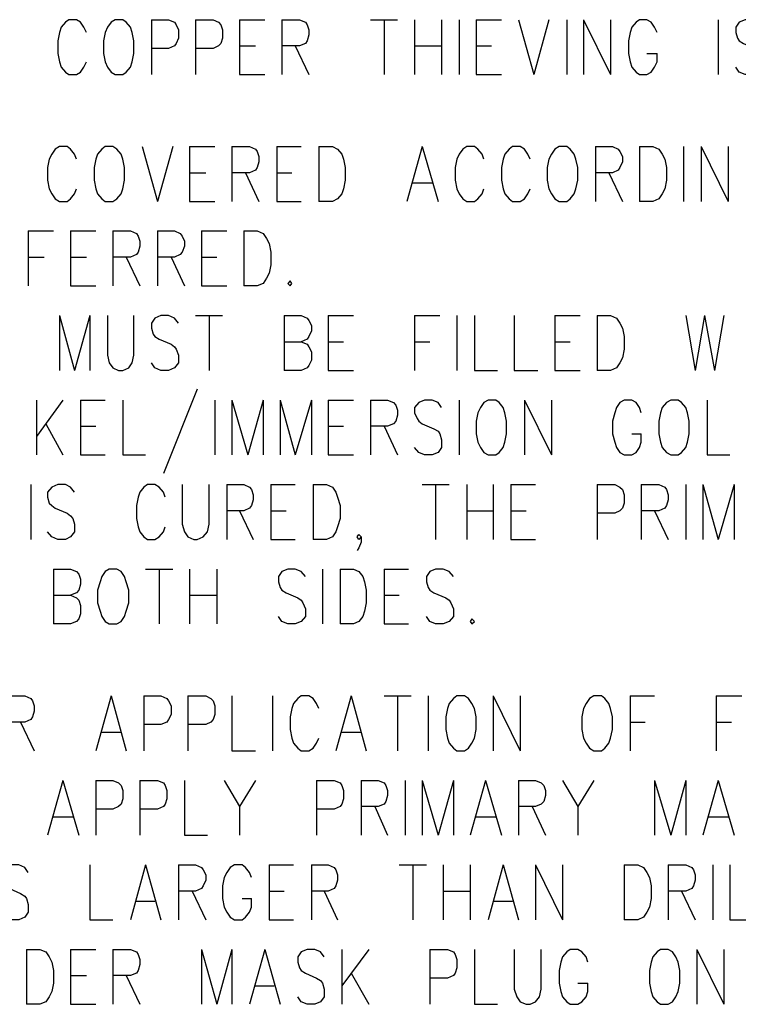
# Model space of a CAD drawing. Extents: x 11.9 to 28.1, y 10.8 to 21.2.
# Tile 19 of 26: x 25.306 to 26.156, y 16.043 to 17.208. Entities that reach past the tile are written whole.
import ezdxf

# ---------------------------------------------------------------- set-up
doc = ezdxf.new("R2010")
doc.units = 0
doc.header["$MEASUREMENT"] = 0
doc.layers.add('LAYNR1', color=2, linetype='Continuous')

msp = doc.modelspace()

# ---------------------------------------------------------------- linework, layer by layer
at = {"layer": 'LAYNR1'}
for points in [[(25.385, 17.193), (25.382, 17.199), (25.378, 17.205), (25.373, 17.208), (25.364, 17.208), (25.36, 17.205), (25.355, 17.199), (25.353, 17.193), (25.351, 17.183), (25.351, 17.168), (25.353, 17.158), (25.355, 17.152), (25.36, 17.146), (25.364, 17.143), (25.373, 17.143), (25.378, 17.146), (25.382, 17.152), (25.385, 17.158)], [(25.462, 17.208), (25.462, 17.143)], [(25.462, 17.208), (25.482, 17.208), (25.489, 17.205), (25.491, 17.202), (25.494, 17.196), (25.494, 17.186), (25.491, 17.18), (25.489, 17.177), (25.482, 17.174), (25.462, 17.174)], [(25.514, 17.208), (25.514, 17.143)], [(25.514, 17.208), (25.535, 17.208), (25.541, 17.205), (25.544, 17.202), (25.546, 17.196), (25.546, 17.186), (25.544, 17.18), (25.541, 17.177), (25.535, 17.174), (25.514, 17.174)], [(25.566, 17.208), (25.566, 17.143)], [(25.566, 17.208), (25.596, 17.208)], [(25.616, 17.208), (25.616, 17.143)], [(25.616, 17.208), (25.637, 17.208), (25.644, 17.205), (25.646, 17.202), (25.648, 17.196), (25.648, 17.19), (25.646, 17.183), (25.644, 17.18), (25.637, 17.177), (25.616, 17.177)], [(25.721, 17.208), (25.753, 17.208)], [(25.737, 17.208), (25.737, 17.143)], [(25.773, 17.208), (25.773, 17.143)], [(25.805, 17.208), (25.805, 17.143)], [(25.826, 17.208), (25.826, 17.143)], [(25.846, 17.208), (25.846, 17.143)], [(25.846, 17.208), (25.876, 17.208)], [(25.896, 17.208), (25.914, 17.143)], [(25.932, 17.208), (25.914, 17.143)], [(25.953, 17.208), (25.953, 17.143)], [(25.973, 17.208), (25.973, 17.143)], [(25.973, 17.208), (26.005, 17.143)], [(26.005, 17.208), (26.005, 17.143)], [(26.06, 17.193), (26.057, 17.199), (26.053, 17.205), (26.048, 17.208), (26.039, 17.208), (26.035, 17.205), (26.03, 17.199), (26.028, 17.193), (26.026, 17.183), (26.026, 17.168), (26.028, 17.158), (26.03, 17.152), (26.035, 17.146), (26.039, 17.143), (26.048, 17.143), (26.053, 17.146), (26.057, 17.152), (26.06, 17.158), (26.06, 17.168)], [(26.132, 17.208), (26.132, 17.143)], [(26.185, 17.199), (26.18, 17.205), (26.173, 17.208), (26.164, 17.208), (26.157, 17.205), (26.153, 17.199), (26.153, 17.193), (26.155, 17.186), (26.157, 17.183), (26.162, 17.18), (26.176, 17.174), (26.18, 17.171), (26.182, 17.168), (26.185, 17.161), (26.185, 17.152), (26.18, 17.146), (26.173, 17.143), (26.164, 17.143), (26.157, 17.146), (26.153, 17.152)], [(25.566, 17.177), (25.585, 17.177)], [(25.632, 17.177), (25.648, 17.143)], [(25.773, 17.177), (25.805, 17.177)], [(25.846, 17.177), (25.864, 17.177)], [(26.048, 17.168), (26.06, 17.168)], [(25.566, 17.143), (25.596, 17.143)], [(25.846, 17.143), (25.876, 17.143)], [(25.373, 17.043), (25.371, 17.049), (25.366, 17.055), (25.362, 17.058), (25.353, 17.058), (25.348, 17.055), (25.344, 17.049), (25.341, 17.043), (25.339, 17.033), (25.339, 17.018), (25.341, 17.008), (25.344, 17.002), (25.348, 16.996), (25.353, 16.993), (25.362, 16.993), (25.366, 16.996), (25.371, 17.002), (25.373, 17.008)], [(25.451, 17.058), (25.469, 16.993)], [(25.487, 17.058), (25.469, 16.993)], [(25.507, 17.058), (25.507, 16.993)], [(25.507, 17.058), (25.537, 17.058)], [(25.557, 17.058), (25.557, 16.993)], [(25.557, 17.058), (25.578, 17.058), (25.585, 17.055), (25.587, 17.052), (25.589, 17.046), (25.589, 17.04), (25.587, 17.033), (25.585, 17.03), (25.578, 17.027), (25.557, 17.027)], [(25.61, 17.058), (25.61, 16.993)], [(25.61, 17.058), (25.639, 17.058)], [(25.66, 17.058), (25.66, 16.993)], [(25.66, 17.058), (25.676, 17.058), (25.682, 17.055), (25.687, 17.049), (25.689, 17.043), (25.691, 17.033), (25.691, 17.018), (25.689, 17.008), (25.687, 17.002), (25.682, 16.996), (25.676, 16.993), (25.66, 16.993)], [(25.782, 17.058), (25.764, 16.993)], [(25.782, 17.058), (25.801, 16.993)], [(25.855, 17.043), (25.853, 17.049), (25.848, 17.055), (25.844, 17.058), (25.835, 17.058), (25.83, 17.055), (25.826, 17.049), (25.823, 17.043), (25.821, 17.033), (25.821, 17.018), (25.823, 17.008), (25.826, 17.002), (25.83, 16.996), (25.835, 16.993), (25.844, 16.993), (25.848, 16.996), (25.853, 17.002), (25.855, 17.008)], [(25.91, 17.043), (25.907, 17.049), (25.903, 17.055), (25.898, 17.058), (25.889, 17.058), (25.885, 17.055), (25.88, 17.049), (25.878, 17.043), (25.876, 17.033), (25.876, 17.018), (25.878, 17.008), (25.88, 17.002), (25.885, 16.996), (25.889, 16.993), (25.898, 16.993), (25.903, 16.996), (25.907, 17.002), (25.91, 17.008)], [(25.987, 17.058), (25.987, 16.993)], [(25.987, 17.058), (26.007, 17.058), (26.014, 17.055), (26.016, 17.052), (26.019, 17.046), (26.019, 17.04), (26.016, 17.033), (26.014, 17.03), (26.007, 17.027), (25.987, 17.027)], [(26.039, 17.058), (26.039, 16.993)], [(26.039, 17.058), (26.055, 17.058), (26.062, 17.055), (26.066, 17.049), (26.069, 17.043), (26.071, 17.033), (26.071, 17.018), (26.069, 17.008), (26.066, 17.002), (26.062, 16.996), (26.055, 16.993), (26.039, 16.993)], [(26.091, 17.058), (26.091, 16.993)], [(26.112, 17.058), (26.112, 16.993)], [(26.112, 17.058), (26.144, 16.993)], [(26.144, 17.058), (26.144, 16.993)], [(25.507, 17.027), (25.526, 17.027)], [(25.573, 17.027), (25.589, 16.993)], [(25.61, 17.027), (25.628, 17.027)], [(26.003, 17.027), (26.019, 16.993)], [(25.771, 17.015), (25.794, 17.015)], [(25.507, 16.993), (25.537, 16.993)], [(25.61, 16.993), (25.639, 16.993)], [(25.316, 16.958), (25.316, 16.893)], [(25.316, 16.958), (25.346, 16.958)], [(25.366, 16.958), (25.366, 16.893)], [(25.366, 16.958), (25.396, 16.958)], [(25.416, 16.958), (25.416, 16.893)], [(25.416, 16.958), (25.437, 16.958), (25.444, 16.955), (25.446, 16.952), (25.448, 16.946), (25.448, 16.94), (25.446, 16.933), (25.444, 16.93), (25.437, 16.927), (25.416, 16.927)], [(25.469, 16.958), (25.469, 16.893)], [(25.469, 16.958), (25.489, 16.958), (25.496, 16.955), (25.498, 16.952), (25.501, 16.946), (25.501, 16.94), (25.498, 16.933), (25.496, 16.93), (25.489, 16.927), (25.469, 16.927)], [(25.521, 16.958), (25.521, 16.893)], [(25.521, 16.958), (25.551, 16.958)], [(25.571, 16.958), (25.571, 16.893)], [(25.571, 16.958), (25.587, 16.958), (25.594, 16.955), (25.598, 16.949), (25.601, 16.943), (25.603, 16.933), (25.603, 16.918), (25.601, 16.908), (25.598, 16.902), (25.594, 16.896), (25.587, 16.893), (25.571, 16.893)], [(25.316, 16.927), (25.335, 16.927)], [(25.366, 16.927), (25.385, 16.927)], [(25.432, 16.927), (25.448, 16.893)], [(25.485, 16.927), (25.501, 16.893)], [(25.521, 16.927), (25.539, 16.927)], [(25.366, 16.893), (25.396, 16.893)], [(25.521, 16.893), (25.551, 16.893)], [(25.353, 16.858), (25.353, 16.793)], [(25.353, 16.858), (25.371, 16.793)], [(25.389, 16.858), (25.371, 16.793)], [(25.389, 16.858), (25.389, 16.793)], [(25.41, 16.858), (25.41, 16.811), (25.412, 16.802), (25.416, 16.796), (25.423, 16.793), (25.428, 16.793), (25.435, 16.796), (25.439, 16.802), (25.441, 16.811), (25.441, 16.858)], [(25.494, 16.849), (25.489, 16.855), (25.482, 16.858), (25.473, 16.858), (25.466, 16.855), (25.462, 16.849), (25.462, 16.843), (25.464, 16.836), (25.466, 16.833), (25.471, 16.83), (25.485, 16.824), (25.489, 16.821), (25.491, 16.818), (25.494, 16.811), (25.494, 16.802), (25.489, 16.796), (25.482, 16.793), (25.473, 16.793), (25.466, 16.796), (25.462, 16.802)], [(25.514, 16.858), (25.546, 16.858)], [(25.53, 16.858), (25.53, 16.793)], [(25.619, 16.858), (25.619, 16.793)], [(25.619, 16.858), (25.639, 16.858), (25.646, 16.855), (25.648, 16.852), (25.651, 16.846), (25.651, 16.84), (25.648, 16.833), (25.646, 16.83), (25.639, 16.827)], [(25.671, 16.858), (25.671, 16.793)], [(25.671, 16.858), (25.701, 16.858)], [(25.773, 16.858), (25.773, 16.793)], [(25.773, 16.858), (25.803, 16.858)], [(25.823, 16.858), (25.823, 16.793)], [(25.844, 16.858), (25.844, 16.793), (25.871, 16.793)], [(25.891, 16.858), (25.891, 16.793), (25.919, 16.793)], [(25.939, 16.858), (25.939, 16.793)], [(25.939, 16.858), (25.969, 16.858)], [(25.989, 16.858), (25.989, 16.793)], [(25.989, 16.858), (26.005, 16.858), (26.012, 16.855), (26.016, 16.849), (26.019, 16.843), (26.021, 16.833), (26.021, 16.818), (26.019, 16.808), (26.016, 16.802), (26.012, 16.796), (26.005, 16.793), (25.989, 16.793)], [(26.094, 16.858), (26.105, 16.793)], [(26.116, 16.858), (26.105, 16.793)], [(26.116, 16.858), (26.128, 16.793)], [(26.139, 16.858), (26.128, 16.793)], [(25.619, 16.827), (25.639, 16.827), (25.646, 16.824), (25.648, 16.821), (25.651, 16.815), (25.651, 16.805), (25.648, 16.799), (25.646, 16.796), (25.639, 16.793), (25.619, 16.793)], [(25.671, 16.827), (25.689, 16.827)], [(25.773, 16.827), (25.791, 16.827)], [(25.939, 16.827), (25.957, 16.827)], [(25.671, 16.793), (25.701, 16.793)], [(25.939, 16.793), (25.969, 16.793)], [(25.516, 16.771), (25.476, 16.671)], [(25.326, 16.758), (25.326, 16.693)], [(25.357, 16.758), (25.326, 16.715)], [(25.378, 16.758), (25.378, 16.693)], [(25.378, 16.758), (25.407, 16.758)], [(25.428, 16.758), (25.428, 16.693), (25.455, 16.693)], [(25.537, 16.758), (25.537, 16.693)], [(25.557, 16.758), (25.557, 16.693)], [(25.557, 16.758), (25.576, 16.693)], [(25.594, 16.758), (25.576, 16.693)], [(25.594, 16.758), (25.594, 16.693)], [(25.614, 16.758), (25.614, 16.693)], [(25.614, 16.758), (25.632, 16.693)], [(25.651, 16.758), (25.632, 16.693)], [(25.651, 16.758), (25.651, 16.693)], [(25.671, 16.758), (25.671, 16.693)], [(25.671, 16.758), (25.701, 16.758)], [(25.721, 16.758), (25.721, 16.693)], [(25.721, 16.758), (25.741, 16.758), (25.748, 16.755), (25.751, 16.752), (25.753, 16.746), (25.753, 16.74), (25.751, 16.733), (25.748, 16.73), (25.741, 16.727), (25.721, 16.727)], [(25.805, 16.749), (25.801, 16.755), (25.794, 16.758), (25.785, 16.758), (25.778, 16.755), (25.773, 16.749), (25.773, 16.743), (25.776, 16.736), (25.778, 16.733), (25.782, 16.73), (25.796, 16.724), (25.801, 16.721), (25.803, 16.718), (25.805, 16.711), (25.805, 16.702), (25.801, 16.696), (25.794, 16.693), (25.785, 16.693), (25.778, 16.696), (25.773, 16.702)], [(25.826, 16.758), (25.826, 16.693)], [(25.903, 16.758), (25.903, 16.693)], [(25.903, 16.758), (25.935, 16.693)], [(25.935, 16.758), (25.935, 16.693)], [(26.041, 16.743), (26.039, 16.749), (26.035, 16.755), (26.03, 16.758), (26.021, 16.758), (26.016, 16.755), (26.012, 16.749), (26.01, 16.743), (26.007, 16.733), (26.007, 16.718), (26.01, 16.708), (26.012, 16.702), (26.016, 16.696), (26.021, 16.693), (26.03, 16.693), (26.035, 16.696), (26.039, 16.702), (26.041, 16.708), (26.041, 16.718)], [(26.119, 16.758), (26.119, 16.693), (26.146, 16.693)], [(25.337, 16.73), (25.357, 16.693)], [(25.378, 16.727), (25.396, 16.727)], [(25.671, 16.727), (25.689, 16.727)], [(25.737, 16.727), (25.753, 16.693)], [(26.03, 16.718), (26.041, 16.718)], [(25.378, 16.693), (25.407, 16.693)], [(25.671, 16.693), (25.701, 16.693)], [(25.319, 16.658), (25.319, 16.593)], [(25.371, 16.649), (25.366, 16.655), (25.36, 16.658), (25.351, 16.658), (25.344, 16.655), (25.339, 16.649), (25.339, 16.643), (25.341, 16.636), (25.344, 16.633), (25.348, 16.63), (25.362, 16.624), (25.366, 16.621), (25.369, 16.618), (25.371, 16.611), (25.371, 16.602), (25.366, 16.596), (25.36, 16.593), (25.351, 16.593), (25.344, 16.596), (25.339, 16.602)], [(25.478, 16.643), (25.476, 16.649), (25.471, 16.655), (25.466, 16.658), (25.457, 16.658), (25.453, 16.655), (25.448, 16.649), (25.446, 16.643), (25.444, 16.633), (25.444, 16.618), (25.446, 16.608), (25.448, 16.602), (25.453, 16.596), (25.457, 16.593), (25.466, 16.593), (25.471, 16.596), (25.476, 16.602), (25.478, 16.608)], [(25.498, 16.658), (25.498, 16.611), (25.501, 16.602), (25.505, 16.596), (25.512, 16.593), (25.516, 16.593), (25.523, 16.596), (25.528, 16.602), (25.53, 16.611), (25.53, 16.658)], [(25.551, 16.658), (25.551, 16.593)], [(25.551, 16.658), (25.571, 16.658), (25.578, 16.655), (25.58, 16.652), (25.582, 16.646), (25.582, 16.64), (25.58, 16.633), (25.578, 16.63), (25.571, 16.627), (25.551, 16.627)], [(25.603, 16.658), (25.603, 16.593)], [(25.603, 16.658), (25.632, 16.658)], [(25.653, 16.658), (25.653, 16.593)], [(25.653, 16.658), (25.669, 16.658), (25.676, 16.655), (25.68, 16.649), (25.682, 16.643), (25.685, 16.633), (25.685, 16.618), (25.682, 16.608), (25.68, 16.602), (25.676, 16.596), (25.669, 16.593), (25.653, 16.593)], [(25.782, 16.658), (25.814, 16.658)], [(25.798, 16.658), (25.798, 16.593)], [(25.835, 16.658), (25.835, 16.593)], [(25.866, 16.658), (25.866, 16.593)], [(25.887, 16.658), (25.887, 16.593)], [(25.887, 16.658), (25.916, 16.658)], [(25.989, 16.658), (25.989, 16.593)], [(25.989, 16.658), (26.01, 16.658), (26.016, 16.655), (26.019, 16.652), (26.021, 16.646), (26.021, 16.636), (26.019, 16.63), (26.016, 16.627), (26.01, 16.624), (25.989, 16.624)], [(26.041, 16.658), (26.041, 16.593)], [(26.041, 16.658), (26.062, 16.658), (26.069, 16.655), (26.071, 16.652), (26.073, 16.646), (26.073, 16.64), (26.071, 16.633), (26.069, 16.63), (26.062, 16.627), (26.041, 16.627)], [(26.094, 16.658), (26.094, 16.593)], [(26.114, 16.658), (26.114, 16.593)], [(26.114, 16.658), (26.132, 16.593)], [(26.151, 16.658), (26.132, 16.593)], [(26.151, 16.658), (26.151, 16.593)], [(25.566, 16.627), (25.582, 16.593)], [(25.603, 16.627), (25.621, 16.627)], [(25.835, 16.627), (25.866, 16.627)], [(25.887, 16.627), (25.905, 16.627)], [(26.057, 16.627), (26.073, 16.593)], [(25.603, 16.593), (25.632, 16.593)], [(25.71, 16.596), (25.707, 16.593), (25.705, 16.596), (25.707, 16.599), (25.71, 16.596), (25.71, 16.59), (25.707, 16.583), (25.705, 16.58)], [(25.887, 16.593), (25.916, 16.593)], [(25.346, 16.558), (25.346, 16.493)], [(25.346, 16.558), (25.366, 16.558), (25.373, 16.555), (25.376, 16.552), (25.378, 16.546), (25.378, 16.54), (25.376, 16.533), (25.373, 16.53), (25.366, 16.527)], [(25.455, 16.558), (25.487, 16.558)], [(25.471, 16.558), (25.471, 16.493)], [(25.507, 16.558), (25.507, 16.493)], [(25.539, 16.558), (25.539, 16.493)], [(25.644, 16.549), (25.639, 16.555), (25.632, 16.558), (25.623, 16.558), (25.616, 16.555), (25.612, 16.549), (25.612, 16.543), (25.614, 16.536), (25.616, 16.533), (25.621, 16.53), (25.635, 16.524), (25.639, 16.521), (25.641, 16.518), (25.644, 16.511), (25.644, 16.502), (25.639, 16.496), (25.632, 16.493), (25.623, 16.493), (25.616, 16.496), (25.612, 16.502)], [(25.664, 16.558), (25.664, 16.493)], [(25.685, 16.558), (25.685, 16.493)], [(25.685, 16.558), (25.701, 16.558), (25.707, 16.555), (25.712, 16.549), (25.714, 16.543), (25.716, 16.533), (25.716, 16.518), (25.714, 16.508), (25.712, 16.502), (25.707, 16.496), (25.701, 16.493), (25.685, 16.493)], [(25.737, 16.558), (25.737, 16.493)], [(25.737, 16.558), (25.766, 16.558)], [(25.819, 16.549), (25.814, 16.555), (25.807, 16.558), (25.798, 16.558), (25.791, 16.555), (25.787, 16.549), (25.787, 16.543), (25.789, 16.536), (25.791, 16.533), (25.796, 16.53), (25.81, 16.524), (25.814, 16.521), (25.816, 16.518), (25.819, 16.511), (25.819, 16.502), (25.814, 16.496), (25.807, 16.493), (25.798, 16.493), (25.791, 16.496), (25.787, 16.502)], [(25.346, 16.527), (25.366, 16.527), (25.373, 16.524), (25.376, 16.521), (25.378, 16.515), (25.378, 16.505), (25.376, 16.499), (25.373, 16.496), (25.366, 16.493), (25.346, 16.493)], [(25.507, 16.527), (25.539, 16.527)], [(25.737, 16.527), (25.755, 16.527)], [(25.737, 16.493), (25.766, 16.493)], [(25.291, 16.408), (25.312, 16.408), (25.319, 16.405), (25.321, 16.402), (25.323, 16.396), (25.323, 16.39), (25.321, 16.383), (25.319, 16.38), (25.312, 16.377), (25.291, 16.377)], [(25.414, 16.408), (25.396, 16.343)], [(25.414, 16.408), (25.432, 16.343)], [(25.453, 16.408), (25.453, 16.343)], [(25.453, 16.408), (25.473, 16.408), (25.48, 16.405), (25.482, 16.402), (25.485, 16.396), (25.485, 16.386), (25.482, 16.38), (25.48, 16.377), (25.473, 16.374), (25.453, 16.374)], [(25.505, 16.408), (25.505, 16.343)], [(25.505, 16.408), (25.526, 16.408), (25.532, 16.405), (25.535, 16.402), (25.537, 16.396), (25.537, 16.386), (25.535, 16.38), (25.532, 16.377), (25.526, 16.374), (25.505, 16.374)], [(25.557, 16.408), (25.557, 16.343), (25.585, 16.343)], [(25.605, 16.408), (25.605, 16.343)], [(25.66, 16.393), (25.657, 16.399), (25.653, 16.405), (25.648, 16.408), (25.639, 16.408), (25.635, 16.405), (25.63, 16.399), (25.628, 16.393), (25.626, 16.383), (25.626, 16.368), (25.628, 16.358), (25.63, 16.352), (25.635, 16.346), (25.639, 16.343), (25.648, 16.343), (25.653, 16.346), (25.657, 16.352), (25.66, 16.358)], [(25.698, 16.408), (25.68, 16.343)], [(25.698, 16.408), (25.716, 16.343)], [(25.737, 16.408), (25.769, 16.408)], [(25.753, 16.408), (25.753, 16.343)], [(25.789, 16.408), (25.789, 16.343)], [(25.866, 16.408), (25.866, 16.343)], [(25.866, 16.408), (25.898, 16.343)], [(25.898, 16.408), (25.898, 16.343)], [(26.028, 16.408), (26.028, 16.343)], [(26.028, 16.408), (26.057, 16.408)], [(26.13, 16.408), (26.13, 16.343)], [(26.13, 16.408), (26.16, 16.408)], [(25.307, 16.377), (25.323, 16.343)], [(26.028, 16.377), (26.046, 16.377)], [(26.13, 16.377), (26.148, 16.377)], [(25.403, 16.365), (25.426, 16.365)], [(25.687, 16.365), (25.71, 16.365)], [(25.357, 16.308), (25.339, 16.243)], [(25.357, 16.308), (25.376, 16.243)], [(25.396, 16.308), (25.396, 16.243)], [(25.396, 16.308), (25.416, 16.308), (25.423, 16.305), (25.426, 16.302), (25.428, 16.296), (25.428, 16.286), (25.426, 16.28), (25.423, 16.277), (25.416, 16.274), (25.396, 16.274)], [(25.448, 16.308), (25.448, 16.243)], [(25.448, 16.308), (25.469, 16.308), (25.476, 16.305), (25.478, 16.302), (25.48, 16.296), (25.48, 16.286), (25.478, 16.28), (25.476, 16.277), (25.469, 16.274), (25.448, 16.274)], [(25.501, 16.308), (25.501, 16.243), (25.528, 16.243)], [(25.548, 16.308), (25.566, 16.277), (25.566, 16.243)], [(25.585, 16.308), (25.566, 16.277)], [(25.657, 16.308), (25.657, 16.243)], [(25.657, 16.308), (25.678, 16.308), (25.685, 16.305), (25.687, 16.302), (25.689, 16.296), (25.689, 16.286), (25.687, 16.28), (25.685, 16.277), (25.678, 16.274), (25.657, 16.274)], [(25.71, 16.308), (25.71, 16.243)], [(25.71, 16.308), (25.73, 16.308), (25.737, 16.305), (25.739, 16.302), (25.741, 16.296), (25.741, 16.29), (25.739, 16.283), (25.737, 16.28), (25.73, 16.277), (25.71, 16.277)], [(25.762, 16.308), (25.762, 16.243)], [(25.782, 16.308), (25.782, 16.243)], [(25.782, 16.308), (25.801, 16.243)], [(25.819, 16.308), (25.801, 16.243)], [(25.819, 16.308), (25.819, 16.243)], [(25.857, 16.308), (25.839, 16.243)], [(25.857, 16.308), (25.876, 16.243)], [(25.896, 16.308), (25.896, 16.243)], [(25.896, 16.308), (25.916, 16.308), (25.923, 16.305), (25.926, 16.302), (25.928, 16.296), (25.928, 16.29), (25.926, 16.283), (25.923, 16.28), (25.916, 16.277), (25.896, 16.277)], [(25.948, 16.308), (25.966, 16.277), (25.966, 16.243)], [(25.985, 16.308), (25.966, 16.277)], [(26.057, 16.308), (26.057, 16.243)], [(26.057, 16.308), (26.076, 16.243)], [(26.094, 16.308), (26.076, 16.243)], [(26.094, 16.308), (26.094, 16.243)], [(26.132, 16.308), (26.114, 16.243)], [(26.132, 16.308), (26.151, 16.243)], [(25.726, 16.277), (25.741, 16.243)], [(25.912, 16.277), (25.928, 16.243)], [(25.346, 16.265), (25.369, 16.265)], [(25.846, 16.265), (25.869, 16.265)], [(26.121, 16.265), (26.144, 16.265)], [(25.316, 16.199), (25.312, 16.205), (25.305, 16.208), (25.296, 16.208), (25.289, 16.205), (25.285, 16.199), (25.285, 16.193), (25.287, 16.186), (25.289, 16.183), (25.294, 16.18), (25.307, 16.174), (25.312, 16.171), (25.314, 16.168), (25.316, 16.161), (25.316, 16.152), (25.312, 16.146), (25.305, 16.143), (25.296, 16.143), (25.289, 16.146), (25.285, 16.152)], [(25.389, 16.208), (25.389, 16.143), (25.416, 16.143)], [(25.455, 16.208), (25.437, 16.143)], [(25.455, 16.208), (25.473, 16.143)], [(25.494, 16.208), (25.494, 16.143)], [(25.494, 16.208), (25.514, 16.208), (25.521, 16.205), (25.523, 16.202), (25.526, 16.196), (25.526, 16.19), (25.523, 16.183), (25.521, 16.18), (25.514, 16.177), (25.494, 16.177)], [(25.58, 16.193), (25.578, 16.199), (25.573, 16.205), (25.569, 16.208), (25.56, 16.208), (25.555, 16.205), (25.551, 16.199), (25.548, 16.193), (25.546, 16.183), (25.546, 16.168), (25.548, 16.158), (25.551, 16.152), (25.555, 16.146), (25.56, 16.143), (25.569, 16.143), (25.573, 16.146), (25.578, 16.152), (25.58, 16.158), (25.58, 16.168)], [(25.601, 16.208), (25.601, 16.143)], [(25.601, 16.208), (25.63, 16.208)], [(25.651, 16.208), (25.651, 16.143)], [(25.651, 16.208), (25.671, 16.208), (25.678, 16.205), (25.68, 16.202), (25.682, 16.196), (25.682, 16.19), (25.68, 16.183), (25.678, 16.18), (25.671, 16.177), (25.651, 16.177)], [(25.755, 16.208), (25.787, 16.208)], [(25.771, 16.208), (25.771, 16.143)], [(25.807, 16.208), (25.807, 16.143)], [(25.839, 16.208), (25.839, 16.143)], [(25.878, 16.208), (25.86, 16.143)], [(25.878, 16.208), (25.896, 16.143)], [(25.916, 16.208), (25.916, 16.143)], [(25.916, 16.208), (25.948, 16.143)], [(25.948, 16.208), (25.948, 16.143)], [(26.021, 16.208), (26.021, 16.143)], [(26.021, 16.208), (26.037, 16.208), (26.044, 16.205), (26.048, 16.199), (26.051, 16.193), (26.053, 16.183), (26.053, 16.168), (26.051, 16.158), (26.048, 16.152), (26.044, 16.146), (26.037, 16.143), (26.021, 16.143)], [(26.073, 16.208), (26.073, 16.143)], [(26.073, 16.208), (26.094, 16.208), (26.101, 16.205), (26.103, 16.202), (26.105, 16.196), (26.105, 16.19), (26.103, 16.183), (26.101, 16.18), (26.094, 16.177), (26.073, 16.177)], [(26.126, 16.208), (26.126, 16.143)], [(26.146, 16.208), (26.146, 16.143), (26.173, 16.143)], [(25.51, 16.177), (25.526, 16.143)], [(25.601, 16.177), (25.619, 16.177)], [(25.666, 16.177), (25.682, 16.143)], [(25.807, 16.177), (25.839, 16.177)], [(26.089, 16.177), (26.105, 16.143)], [(25.444, 16.165), (25.466, 16.165)], [(25.569, 16.168), (25.58, 16.168)], [(25.866, 16.165), (25.889, 16.165)], [(25.601, 16.143), (25.63, 16.143)], [(25.314, 16.108), (25.314, 16.043)], [(25.314, 16.108), (25.33, 16.108), (25.337, 16.105), (25.341, 16.099), (25.344, 16.093), (25.346, 16.083), (25.346, 16.068), (25.344, 16.058), (25.341, 16.052), (25.337, 16.046), (25.33, 16.043), (25.314, 16.043)], [(25.366, 16.108), (25.366, 16.043)], [(25.366, 16.108), (25.396, 16.108)], [(25.416, 16.108), (25.416, 16.043)], [(25.416, 16.108), (25.437, 16.108), (25.444, 16.105), (25.446, 16.102), (25.448, 16.096), (25.448, 16.09), (25.446, 16.083), (25.444, 16.08), (25.437, 16.077), (25.416, 16.077)], [(25.521, 16.108), (25.521, 16.043)], [(25.521, 16.108), (25.539, 16.043)], [(25.557, 16.108), (25.539, 16.043)], [(25.557, 16.108), (25.557, 16.043)], [(25.596, 16.108), (25.578, 16.043)], [(25.596, 16.108), (25.614, 16.043)], [(25.666, 16.099), (25.662, 16.105), (25.655, 16.108), (25.646, 16.108), (25.639, 16.105), (25.635, 16.099), (25.635, 16.093), (25.637, 16.086), (25.639, 16.083), (25.644, 16.08), (25.657, 16.074), (25.662, 16.071), (25.664, 16.068), (25.666, 16.061), (25.666, 16.052), (25.662, 16.046), (25.655, 16.043), (25.646, 16.043), (25.639, 16.046), (25.635, 16.052)], [(25.687, 16.108), (25.687, 16.043)], [(25.719, 16.108), (25.687, 16.065)], [(25.791, 16.108), (25.791, 16.043)], [(25.791, 16.108), (25.812, 16.108), (25.819, 16.105), (25.821, 16.102), (25.823, 16.096), (25.823, 16.086), (25.821, 16.08), (25.819, 16.077), (25.812, 16.074), (25.791, 16.074)], [(25.844, 16.108), (25.844, 16.043), (25.871, 16.043)], [(25.891, 16.108), (25.891, 16.061), (25.894, 16.052), (25.898, 16.046), (25.905, 16.043), (25.91, 16.043), (25.916, 16.046), (25.921, 16.052), (25.923, 16.061), (25.923, 16.108)], [(25.978, 16.093), (25.976, 16.099), (25.971, 16.105), (25.966, 16.108), (25.957, 16.108), (25.953, 16.105), (25.948, 16.099), (25.946, 16.093), (25.944, 16.083), (25.944, 16.068), (25.946, 16.058), (25.948, 16.052), (25.953, 16.046), (25.957, 16.043), (25.966, 16.043), (25.971, 16.046), (25.976, 16.052), (25.978, 16.058), (25.978, 16.068)], [(26.107, 16.108), (26.107, 16.043)], [(26.107, 16.108), (26.139, 16.043)], [(26.139, 16.108), (26.139, 16.043)], [(25.366, 16.077), (25.385, 16.077)], [(25.432, 16.077), (25.448, 16.043)], [(25.698, 16.08), (25.719, 16.043)], [(25.966, 16.068), (25.978, 16.068)], [(25.585, 16.065), (25.607, 16.065)], [(25.366, 16.043), (25.396, 16.043)]]:
    msp.add_lwpolyline(points, dxfattribs=at)
for points in [[(25.419, 17.208), (25.414, 17.205), (25.41, 17.199), (25.407, 17.193), (25.405, 17.183), (25.405, 17.168), (25.407, 17.158), (25.41, 17.152), (25.414, 17.146), (25.419, 17.143), (25.428, 17.143), (25.432, 17.146), (25.437, 17.152), (25.439, 17.158), (25.441, 17.168), (25.441, 17.183), (25.439, 17.193), (25.437, 17.199), (25.432, 17.205), (25.428, 17.208), (25.419, 17.208)], [(25.407, 17.058), (25.403, 17.055), (25.398, 17.049), (25.396, 17.043), (25.394, 17.033), (25.394, 17.018), (25.396, 17.008), (25.398, 17.002), (25.403, 16.996), (25.407, 16.993), (25.416, 16.993), (25.421, 16.996), (25.426, 17.002), (25.428, 17.008), (25.43, 17.018), (25.43, 17.033), (25.428, 17.043), (25.426, 17.049), (25.421, 17.055), (25.416, 17.058), (25.407, 17.058)], [(25.944, 17.058), (25.939, 17.055), (25.935, 17.049), (25.932, 17.043), (25.93, 17.033), (25.93, 17.018), (25.932, 17.008), (25.935, 17.002), (25.939, 16.996), (25.944, 16.993), (25.953, 16.993), (25.957, 16.996), (25.962, 17.002), (25.964, 17.008), (25.966, 17.018), (25.966, 17.033), (25.964, 17.043), (25.962, 17.049), (25.957, 17.055), (25.953, 17.058), (25.944, 17.058)], [(25.626, 16.899), (25.623, 16.896), (25.626, 16.893), (25.628, 16.896), (25.626, 16.899)], [(25.86, 16.758), (25.855, 16.755), (25.851, 16.749), (25.848, 16.743), (25.846, 16.733), (25.846, 16.718), (25.848, 16.708), (25.851, 16.702), (25.855, 16.696), (25.86, 16.693), (25.869, 16.693), (25.873, 16.696), (25.878, 16.702), (25.88, 16.708), (25.882, 16.718), (25.882, 16.733), (25.88, 16.743), (25.878, 16.749), (25.873, 16.755), (25.869, 16.758), (25.86, 16.758)], [(26.076, 16.758), (26.071, 16.755), (26.066, 16.749), (26.064, 16.743), (26.062, 16.733), (26.062, 16.718), (26.064, 16.708), (26.066, 16.702), (26.071, 16.696), (26.076, 16.693), (26.085, 16.693), (26.089, 16.696), (26.094, 16.702), (26.096, 16.708), (26.098, 16.718), (26.098, 16.733), (26.096, 16.743), (26.094, 16.749), (26.089, 16.755), (26.085, 16.758), (26.076, 16.758)], [(25.412, 16.558), (25.407, 16.555), (25.403, 16.549), (25.401, 16.543), (25.398, 16.533), (25.398, 16.518), (25.401, 16.508), (25.403, 16.502), (25.407, 16.496), (25.412, 16.493), (25.421, 16.493), (25.426, 16.496), (25.43, 16.502), (25.432, 16.508), (25.435, 16.518), (25.435, 16.533), (25.432, 16.543), (25.43, 16.549), (25.426, 16.555), (25.421, 16.558), (25.412, 16.558)], [(25.841, 16.499), (25.839, 16.496), (25.841, 16.493), (25.844, 16.496), (25.841, 16.499)], [(25.823, 16.408), (25.819, 16.405), (25.814, 16.399), (25.812, 16.393), (25.81, 16.383), (25.81, 16.368), (25.812, 16.358), (25.814, 16.352), (25.819, 16.346), (25.823, 16.343), (25.832, 16.343), (25.837, 16.346), (25.841, 16.352), (25.844, 16.358), (25.846, 16.368), (25.846, 16.383), (25.844, 16.393), (25.841, 16.399), (25.837, 16.405), (25.832, 16.408), (25.823, 16.408)], [(25.985, 16.408), (25.98, 16.405), (25.976, 16.399), (25.973, 16.393), (25.971, 16.383), (25.971, 16.368), (25.973, 16.358), (25.976, 16.352), (25.98, 16.346), (25.985, 16.343), (25.994, 16.343), (25.998, 16.346), (26.003, 16.352), (26.005, 16.358), (26.007, 16.368), (26.007, 16.383), (26.005, 16.393), (26.003, 16.399), (25.998, 16.405), (25.994, 16.408), (25.985, 16.408)], [(26.064, 16.108), (26.06, 16.105), (26.055, 16.099), (26.053, 16.093), (26.051, 16.083), (26.051, 16.068), (26.053, 16.058), (26.055, 16.052), (26.06, 16.046), (26.064, 16.043), (26.073, 16.043), (26.078, 16.046), (26.082, 16.052), (26.085, 16.058), (26.087, 16.068), (26.087, 16.083), (26.085, 16.093), (26.082, 16.099), (26.078, 16.105), (26.073, 16.108), (26.064, 16.108)]]:
    msp.add_lwpolyline(points, close=True, dxfattribs=at)

doc.saveas('drawing.dxf')
